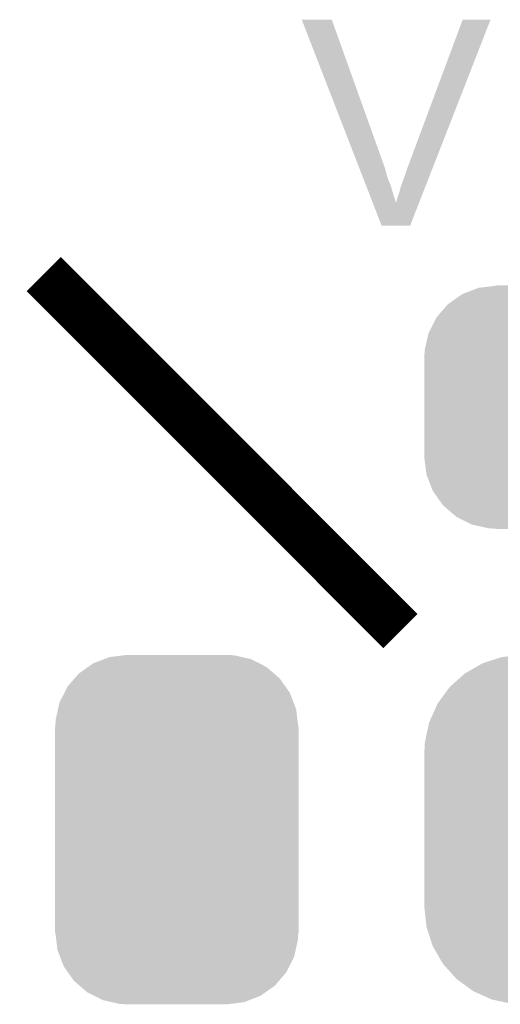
# Model space of a CAD drawing. Extents: x -1.3 to 24.2, y -3.9 to 39.2.
# Tile 27 of 34: x 8.7 to 11, y 19.5 to 24.2. Entities that reach past the tile are written whole.
import ezdxf

# ---------------------------------------------------------------- set-up
doc = ezdxf.new("R2010")
doc.units = 0
doc.layers.get('0').update_dxf_attribs({"linetype": 'CONTINUOUS'})
doc.layers.add('POWERMONITOR_CLICK_V100_GTO', color=14, linetype='CONTINUOUS')
doc.layers.add('POWERMONITOR_CLICK_V100_GTS', color=12, linetype='CONTINUOUS')

# ---------------------------------------------------------------- blocks, each defined once
blk = doc.blocks.new('CUSTOM_57')
for points in [[(-0.396894, 0.786286), (-0.344522, 0.80667), (0.391508, 0.786286), (0.351232, 0.80667)], [(-0.344522, 0.80667), (-0.319682, 0.816338), (0.351232, 0.80667), (0.308712, 0.816338)], [(-0.319682, 0.816338), (-0.251122, 0.82504), (0.308712, 0.816338), (0.27044, 0.82504)], [(-0.251122, 0.82504), (-0.23749, 0.82677), (0.27044, 0.82504), (0.23749, 0.82677)], [(-0.464512, 0.738408), (-0.420946, 0.769256), (0.460796, 0.738408), (0.425156, 0.769256)], [(-0.420946, 0.769256), (-0.396894, 0.786286), (0.425156, 0.769256), (0.391508, 0.786286)], [(-0.5185, 0.67556), (-0.484594, 0.715032), (0.515528, 0.67556), (0.4878, 0.715032)], [(-0.484594, 0.715032), (-0.464512, 0.738408), (0.4878, 0.715032), (0.460796, 0.738408)], [(-0.532704, 0.647234), (-0.5185, 0.67556), (0.535424, 0.647234), (0.515528, 0.67556)], [(-0.555636, 0.601496), (-0.532704, 0.647234), (0.55303, 0.601496), (0.535424, 0.647234)], [(-0.573704, 0.520636), (-0.562694, 0.569912), (0.571254, 0.520636), (0.565186, 0.569912)], [(-0.562694, 0.569912), (-0.555636, 0.601496), (0.565186, 0.569912), (0.55303, 0.601496)], [(-0.57531, 0.48768), (-0.573704, 0.520636), (0.57531, 0.48768), (0.571254, 0.520636)], [(-0.57658, -0.48768), (-0.57658, 0.48768), (0.57658, -0.48768), (0.57658, 0.48768)], [(-0.571252, -0.520636), (-0.57531, -0.48768), (0.573704, -0.520636), (0.57531, -0.48768)], [(-0.565186, -0.569912), (-0.571252, -0.520636), (0.562692, -0.569912), (0.573704, -0.520636)], [(-0.553028, -0.601496), (-0.565186, -0.569912), (0.555636, -0.601496), (0.562692, -0.569912)], [(-0.535424, -0.647234), (-0.553028, -0.601496), (0.532702, -0.647234), (0.555636, -0.601496)], [(-0.515526, -0.67556), (-0.535424, -0.647234), (0.5185, -0.67556), (0.532702, -0.647234)], [(-0.4878, -0.715032), (-0.515526, -0.67556), (0.484592, -0.715032), (0.5185, -0.67556)], [(-0.460794, -0.738408), (-0.4878, -0.715032), (0.464512, -0.738408), (0.484592, -0.715032)], [(-0.425156, -0.769256), (-0.460794, -0.738408), (0.420944, -0.769256), (0.464512, -0.738408)], [(-0.391506, -0.786286), (-0.425156, -0.769256), (0.396894, -0.786286), (0.420944, -0.769256)], [(-0.351232, -0.80667), (-0.391506, -0.786286), (0.34452, -0.80667), (0.396894, -0.786286)], [(-0.30871, -0.816338), (-0.351232, -0.80667), (0.319682, -0.816338), (0.34452, -0.80667)], [(-0.27044, -0.82504), (-0.30871, -0.816338), (0.25112, -0.82504), (0.319682, -0.816338)], [(-0.23749, -0.82677), (-0.27044, -0.82504), (0.23749, -0.82677), (0.25112, -0.82504)]]:
    blk.add_solid(points)
blk = doc.blocks.new('CUSTOM_60')
for points in [[(-0.5944, 0.555386), (-0.56991, 0.564812), (0.601146, 0.555386), (0.558742, 0.564812)], [(-0.56991, 0.564812), (-0.500436, 0.573364), (0.558742, 0.564812), (0.520266, 0.573364)], [(-0.500436, 0.573364), (-0.48768, 0.574934), (0.520266, 0.573364), (0.48768, 0.574934)], [(-0.48768, 0.574934), (-0.48768, 0.57658), (0.48768, 0.574934), (0.48768, 0.57658)], [(-0.715032, 0.487426), (-0.671034, 0.518332), (0.711308, 0.487426), (0.67525, 0.518332)], [(-0.671034, 0.518332), (-0.647234, 0.53505), (0.67525, 0.518332), (0.641816, 0.53505)], [(-0.647234, 0.53505), (-0.5944, 0.555386), (0.641816, 0.53505), (0.601146, 0.555386)], [(-0.734954, 0.464412), (-0.715032, 0.487426), (0.738158, 0.464412), (0.711308, 0.487426)], [(-0.783396, 0.396848), (-0.769256, 0.424782), (0.78611, 0.396848), (0.766286, 0.424782)], [(-0.769256, 0.424782), (-0.734954, 0.464412), (0.766286, 0.424782), (0.738158, 0.464412)], [(-0.80667, 0.35086), (-0.783396, 0.396848), (0.80407, 0.35086), (0.78611, 0.396848)], [(-0.813764, 0.31967), (-0.80667, 0.35086), (0.816248, 0.31967), (0.80407, 0.35086)], [(-0.825042, 0.270068), (-0.813764, 0.31967), (0.8226, 0.270068), (0.816248, 0.31967)], [(-0.82677, 0.23749), (-0.825042, 0.270068), (0.82677, 0.23749), (0.8226, 0.270068)], [(-0.82677, 0.23622), (-0.82677, 0.23749), (0.82677, 0.23622), (0.82677, 0.23749)], [(-0.82677, -0.23622), (-0.82677, 0.23622), (0.82677, -0.23622), (0.82677, 0.23622)], [(-0.82677, -0.23749), (-0.82677, -0.23622), (0.82677, -0.23749), (0.82677, -0.23622)], [(-0.822598, -0.270066), (-0.82677, -0.23749), (0.825042, -0.270066), (0.82677, -0.23749)], [(-0.816248, -0.31967), (-0.822598, -0.270066), (0.813762, -0.31967), (0.825042, -0.270066)], [(-0.804068, -0.350858), (-0.816248, -0.31967), (0.80667, -0.350858), (0.813762, -0.31967)], [(-0.78611, -0.396848), (-0.804068, -0.350858), (0.783392, -0.396848), (0.80667, -0.350858)], [(-0.766284, -0.42478), (-0.78611, -0.396848), (0.769256, -0.42478), (0.783392, -0.396848)], [(-0.738158, -0.464412), (-0.766284, -0.42478), (0.734952, -0.464412), (0.769256, -0.42478)], [(-0.711306, -0.487426), (-0.738158, -0.464412), (0.715032, -0.487426), (0.734952, -0.464412)], [(-0.67525, -0.518332), (-0.711306, -0.487426), (0.671032, -0.518332), (0.715032, -0.487426)], [(-0.641814, -0.53505), (-0.67525, -0.518332), (0.647234, -0.53505), (0.671032, -0.518332)], [(-0.601146, -0.555386), (-0.641814, -0.53505), (0.5944, -0.555386), (0.647234, -0.53505)], [(-0.55874, -0.564812), (-0.601146, -0.555386), (0.569912, -0.564812), (0.5944, -0.555386)], [(-0.520266, -0.573364), (-0.55874, -0.564812), (0.500434, -0.573364), (0.569912, -0.564812)], [(-0.48768, -0.574934), (-0.520266, -0.573364), (0.48768, -0.574934), (0.500434, -0.573364)], [(-0.48768, -0.57658), (-0.48768, -0.574934), (0.48768, -0.57658), (0.48768, -0.574934)]]:
    blk.add_solid(points)
blk = doc.blocks.new('CUSTOM_61')
for points in [[(-0.550624, 0.787198), (-0.498112, 0.804104), (0.54438, 0.787198), (0.506392, 0.804104)], [(-0.498112, 0.804104), (-0.458366, 0.8169), (0.506392, 0.804104), (0.44614, 0.8169)], [(-0.458366, 0.8169), (-0.386686, 0.824238), (0.44614, 0.8169), (0.411586, 0.824238)], [(-0.386686, 0.824238), (-0.36195, 0.82677), (0.411586, 0.824238), (0.36195, 0.82677)], [(-0.63469, 0.738962), (-0.589842, 0.764696), (0.630368, 0.738962), (0.594938, 0.764696)], [(-0.589842, 0.764696), (-0.550624, 0.787198), (0.594938, 0.764696), (0.54438, 0.787198)], [(-0.706886, 0.6743), (-0.669556, 0.707736), (0.703468, 0.6743), (0.673356, 0.707736)], [(-0.669556, 0.707736), (-0.63469, 0.738962), (0.673356, 0.707736), (0.630368, 0.738962)], [(-0.735074, 0.635716), (-0.706886, 0.6743), (0.738216, 0.635716), (0.703468, 0.6743)], [(-0.76406, 0.596038), (-0.735074, 0.635716), (0.761128, 0.596038), (0.738216, 0.635716)], [(-0.783902, 0.551784), (-0.76406, 0.596038), (0.786682, 0.551784), (0.761128, 0.596038)], [(-0.803712, 0.5076), (-0.783902, 0.551784), (0.801042, 0.5076), (0.786682, 0.551784)], [(-0.814042, 0.459608), (-0.803712, 0.5076), (0.816636, 0.459608), (0.801042, 0.5076)], [(-0.824106, 0.412848), (-0.814042, 0.459608), (0.821554, 0.412848), (0.816636, 0.459608)], [(-0.82677, 0.36322), (-0.824106, 0.412848), (0.82677, 0.36322), (0.821554, 0.412848)], [(-0.82677, 0.36195), (-0.82677, 0.36322), (0.82677, 0.36195), (0.82677, 0.36322)], [(-0.82677, -0.36195), (-0.82677, 0.36195), (0.82677, -0.36195), (0.82677, 0.36195)], [(-0.82677, -0.36322), (-0.82677, -0.36195), (0.82677, -0.36322), (0.82677, -0.36195)], [(-0.821552, -0.412848), (-0.82677, -0.36322), (0.824106, -0.412848), (0.82677, -0.36322)], [(-0.816636, -0.459608), (-0.821552, -0.412848), (0.81404, -0.459608), (0.824106, -0.412848)], [(-0.80104, -0.5076), (-0.816636, -0.459608), (0.803712, -0.5076), (0.81404, -0.459608)], [(-0.786682, -0.551784), (-0.80104, -0.5076), (0.7839, -0.551784), (0.803712, -0.5076)], [(-0.761126, -0.596038), (-0.786682, -0.551784), (0.76406, -0.596038), (0.7839, -0.551784)], [(-0.738216, -0.635716), (-0.761126, -0.596038), (0.735072, -0.635716), (0.76406, -0.596038)], [(-0.703466, -0.6743), (-0.738216, -0.635716), (0.706886, -0.6743), (0.735072, -0.635716)], [(-0.673356, -0.707736), (-0.703466, -0.6743), (0.669554, -0.707736), (0.706886, -0.6743)], [(-0.630366, -0.738962), (-0.673356, -0.707736), (0.63469, -0.738962), (0.669554, -0.707736)], [(-0.594938, -0.764696), (-0.630366, -0.738962), (0.58984, -0.764696), (0.63469, -0.738962)], [(-0.544378, -0.787198), (-0.594938, -0.764696), (0.550624, -0.787198), (0.58984, -0.764696)], [(-0.506392, -0.804104), (-0.544378, -0.787198), (0.49811, -0.804104), (0.550624, -0.787198)], [(-0.446138, -0.8169), (-0.506392, -0.804104), (0.458366, -0.8169), (0.49811, -0.804104)], [(-0.411586, -0.824238), (-0.446138, -0.8169), (0.386684, -0.824238), (0.458366, -0.8169)], [(-0.36195, -0.82677), (-0.411586, -0.824238), (0.36195, -0.82677), (0.386684, -0.824238)]]:
    blk.add_solid(points)

msp = doc.modelspace()

# ---------------------------------------------------------------- linework, layer by layer
at = {"layer": 'POWERMONITOR_CLICK_V100_GTO', "const_width": 0.2286}
msp.add_lwpolyline([(8.8011, 22.9997), (10.4902, 21.3106)], dxfattribs=at)
at = {"layer": 'POWERMONITOR_CLICK_V100_GTO'}
for points in [[(10.022876, 24.203642), (10.02287, 24.203656), (10.165084, 24.203642), (10.02287, 24.203656)], [(10.297826, 23.494996), (10.022876, 24.203642), (10.41908, 23.494996), (10.165084, 24.203642)], [(10.52068, 23.495), (10.784846, 24.203628), (10.640086, 23.495), (10.916908, 24.203628)], [(10.784846, 24.203628), (10.784858, 24.20366), (10.916908, 24.203628), (10.784858, 24.20366)], [(10.299798, 23.489916), (10.297826, 23.494996), (10.419082, 23.489916), (10.41908, 23.494996)], [(10.30374, 23.479756), (10.299798, 23.489916), (10.42416, 23.479756), (10.419082, 23.489916)], [(10.51052, 23.46452), (10.52068, 23.495), (10.628178, 23.46452), (10.640086, 23.495)], [(10.306696, 23.472138), (10.30374, 23.479756), (10.424162, 23.472138), (10.42416, 23.479756)], [(10.31852, 23.441662), (10.306696, 23.472138), (10.43432, 23.441662), (10.424162, 23.472138)], [(10.32739, 23.4188), (10.31852, 23.441662), (10.444482, 23.4188), (10.43432, 23.441662)], [(10.490202, 23.40864), (10.51052, 23.46452), (10.60635, 23.40864), (10.628178, 23.46452)], [(10.33823, 23.39086), (10.32739, 23.4188), (10.4521, 23.39086), (10.444482, 23.4188)], [(10.48512, 23.385782), (10.490202, 23.40864), (10.59742, 23.385782), (10.60635, 23.40864)], [(10.359854, 23.335132), (10.33823, 23.39086), (10.46988, 23.335132), (10.4521, 23.39086)], [(10.47242, 23.342604), (10.472422, 23.350222), (10.580554, 23.342604), (10.58353, 23.350222)], [(10.472422, 23.350222), (10.4775, 23.36546), (10.58353, 23.350222), (10.589482, 23.36546)], [(10.4775, 23.36546), (10.48512, 23.385782), (10.589482, 23.36546), (10.59742, 23.385782)], [(10.401296, 23.228316), (10.359854, 23.335132), (10.535908, 23.228316), (10.577634, 23.335132)], [(10.46988, 23.335132), (10.469886, 23.340066), (10.577634, 23.335132), (10.579562, 23.340066)], [(10.469886, 23.340066), (10.47242, 23.342604), (10.579562, 23.340066), (10.580554, 23.342604)], [(10.535902, 23.2283), (10.401296, 23.228316), (10.535902, 23.2283), (10.535908, 23.228316)]]:
    msp.add_solid(points, dxfattribs=at)

# ---------------------------------------------------------------- block references
at = {"layer": 'POWERMONITOR_CLICK_V100_GTS'}
for name, p in [('CUSTOM_60', (11.43, 22.36978)), ('CUSTOM_57', (9.43102, 20.3708)), ('CUSTOM_61', (11.43, 20.3708))]:
    msp.add_blockref(name, p, dxfattribs=at)

doc.saveas('drawing.dxf')
